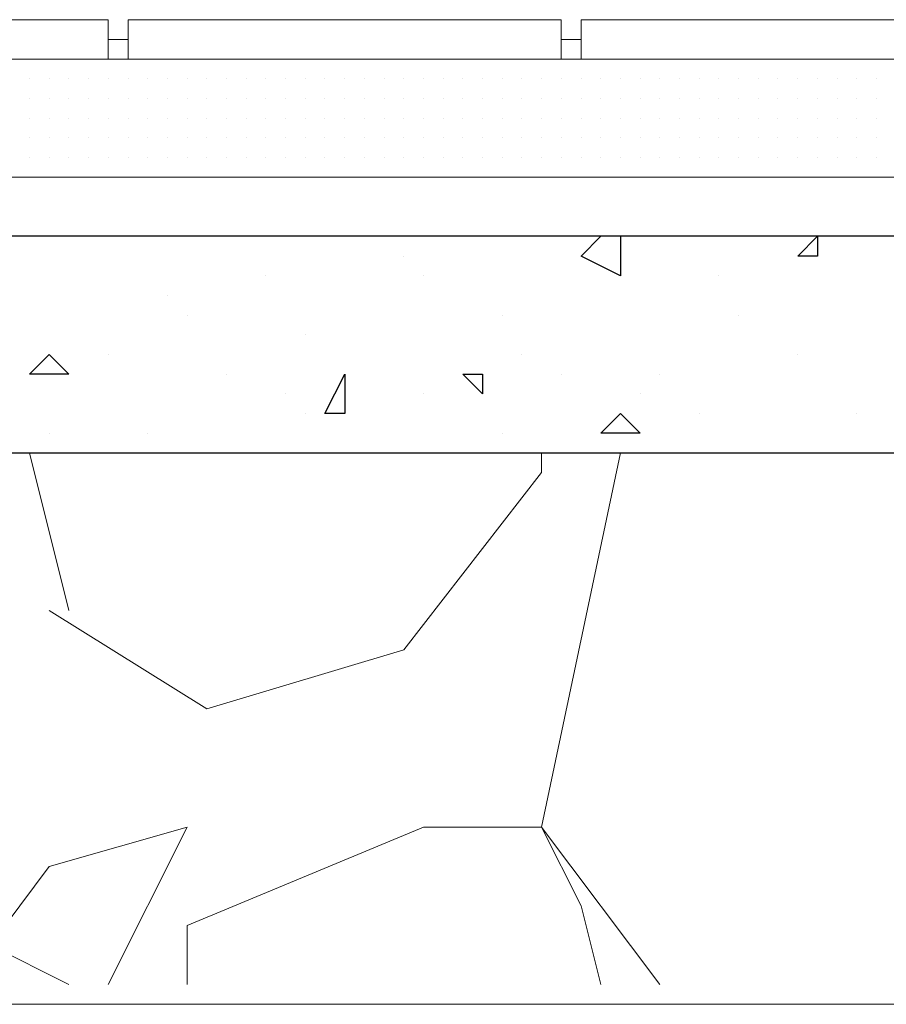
# Model space of a CAD drawing. Header units: metres. Extents: x 5.7 to 89.8, y 4 to 63.5.
# Tile 55 of 256: x 14.378 to 14.802, y 45.389 to 45.87. Entities that reach past the tile are written whole.
import ezdxf

# ---------------------------------------------------------------- set-up
doc = ezdxf.new("R2010")
doc.units = ezdxf.units.M
doc.header["$MEASUREMENT"] = 0
for name, color, linetype in [('PDF17_hatch', 7, 'Continuous'), ('PDF17_hatch-borshi', 7, 'Continuous'), ('PDF17_kaff', 7, 'Continuous')]:
    doc.layers.add(name, color=color, linetype=linetype)

msp = doc.modelspace()

# ---------------------------------------------------------------- linework, layer by layer
at = {"layer": 'PDF17_hatch', "lineweight": 25}
for points in [[(14.67153, 45.76425), (14.67153, 45.74499), (14.65227, 45.75462), (14.6619, 45.76425)], [(14.6619, 45.76425), (14.6619, 45.76425)], [(14.56558, 45.75462), (14.56558, 45.75462)], [(14.75821, 45.75462), (14.75821, 45.75462)], [(14.49817, 45.74499), (14.49817, 45.74499)], [(14.57522, 45.74499), (14.57522, 45.74499)], [(14.71968, 45.74499), (14.71968, 45.74499)], [(14.45001, 45.73536), (14.45001, 45.73536)], [(14.45964, 45.72573), (14.45964, 45.72573)], [(14.61374, 45.72573), (14.61374, 45.72573)], [(14.72932, 45.72573), (14.72932, 45.72573)], [(14.51743, 45.7161), (14.51743, 45.7161)], [(14.42112, 45.70646), (14.42112, 45.70646)], [(14.62337, 45.70646), (14.62337, 45.70646)], [(14.75821, 45.70646), (14.75821, 45.70646)], [(14.4789, 45.69683), (14.4789, 45.69683)], [(14.64263, 45.69683), (14.64263, 45.69683)], [(14.69079, 45.69683), (14.69079, 45.69683)], [(14.5078, 45.6872), (14.5078, 45.6872)], [(14.57522, 45.6872), (14.57522, 45.6872)], [(14.68116, 45.6872), (14.68116, 45.6872)], [(14.51743, 45.67757), (14.51743, 45.67757)], [(14.71005, 45.67757), (14.71005, 45.67757)], [(14.7871, 45.67757), (14.7871, 45.67757)], [(14.39222, 45.66794), (14.39222, 45.66794)], [(14.44038, 45.66794), (14.44038, 45.66794)], [(14.61374, 45.66794), (14.61374, 45.66794)], [(14.39222, 45.65831), (14.39222, 45.65831)]]:
    msp.add_lwpolyline(points, dxfattribs=at)
for points in [[(14.76784, 45.76425), (14.76784, 45.75462), (14.75821, 45.75462)], [(14.39222, 45.70646), (14.40185, 45.69683), (14.38259, 45.69683)], [(14.53669, 45.69683), (14.53669, 45.67757), (14.52706, 45.67757)], [(14.60411, 45.69683), (14.60411, 45.6872), (14.59448, 45.69683)], [(14.67153, 45.67757), (14.68116, 45.66794), (14.6619, 45.66794)]]:
    msp.add_lwpolyline(points, close=True, dxfattribs=at)
at = {"layer": 'PDF17_hatch-borshi', "lineweight": 18}
for points in [[(14.38259, 45.85093), (14.38259, 45.85093)], [(14.39222, 45.85093), (14.39222, 45.85093)], [(14.39222, 45.85093), (14.39222, 45.85093)], [(14.41149, 45.85093), (14.41149, 45.85093)], [(14.44038, 45.85093), (14.44038, 45.85093)], [(14.45001, 45.85093), (14.45001, 45.85093)], [(14.45001, 45.85093), (14.45001, 45.85093)], [(14.45964, 45.85093), (14.45964, 45.85093)], [(14.4789, 45.85093), (14.4789, 45.85093)], [(14.48854, 45.85093), (14.48854, 45.85093)], [(14.49817, 45.85093), (14.49817, 45.85093)], [(14.54632, 45.85093), (14.54632, 45.85093)], [(14.57522, 45.85093), (14.57522, 45.85093)], [(14.57522, 45.85093), (14.57522, 45.85093)], [(14.59448, 45.85093), (14.59448, 45.85093)], [(14.60411, 45.85093), (14.60411, 45.85093)], [(14.61374, 45.85093), (14.61374, 45.85093)], [(14.62337, 45.85093), (14.62337, 45.85093)], [(14.633, 45.85093), (14.633, 45.85093)], [(14.633, 45.85093), (14.633, 45.85093)], [(14.65227, 45.85093), (14.65227, 45.85093)], [(14.65227, 45.85093), (14.65227, 45.85093)], [(14.65227, 45.85093), (14.65227, 45.85093)], [(14.6619, 45.85093), (14.6619, 45.85093)], [(14.6619, 45.85093), (14.6619, 45.85093)], [(14.67153, 45.85093), (14.67153, 45.85093)], [(14.67153, 45.85093), (14.67153, 45.85093)], [(14.69079, 45.85093), (14.69079, 45.85093)], [(14.69079, 45.85093), (14.69079, 45.85093)], [(14.70042, 45.85093), (14.70042, 45.85093)], [(14.70042, 45.85093), (14.70042, 45.85093)], [(14.75821, 45.85093), (14.75821, 45.85093)], [(14.76784, 45.85093), (14.76784, 45.85093)], [(14.38259, 45.8413), (14.38259, 45.8413)], [(14.38259, 45.8413), (14.38259, 45.8413)], [(14.38259, 45.8413), (14.38259, 45.8413)], [(14.39222, 45.8413), (14.39222, 45.8413)], [(14.39222, 45.8413), (14.39222, 45.8413)], [(14.39222, 45.8413), (14.39222, 45.8413)], [(14.40185, 45.8413), (14.40185, 45.8413)], [(14.40185, 45.8413), (14.40185, 45.8413)], [(14.40185, 45.8413), (14.40185, 45.8413)], [(14.41149, 45.8413), (14.41149, 45.8413)], [(14.41149, 45.8413), (14.41149, 45.8413)], [(14.41149, 45.8413), (14.41149, 45.8413)], [(14.42112, 45.8413), (14.42112, 45.8413)], [(14.42112, 45.8413), (14.42112, 45.8413)], [(14.42112, 45.8413), (14.42112, 45.8413)], [(14.42112, 45.8413), (14.42112, 45.8413)], [(14.42112, 45.8413), (14.42112, 45.8413)], [(14.42112, 45.8413), (14.42112, 45.8413)], [(14.43075, 45.8413), (14.43075, 45.8413)], [(14.43075, 45.8413), (14.43075, 45.8413)], [(14.43075, 45.8413), (14.43075, 45.8413)], [(14.44038, 45.8413), (14.44038, 45.8413)], [(14.44038, 45.8413), (14.44038, 45.8413)], [(14.44038, 45.8413), (14.44038, 45.8413)], [(14.44038, 45.8413), (14.44038, 45.8413)], [(14.44038, 45.8413), (14.44038, 45.8413)], [(14.45001, 45.8413), (14.45001, 45.8413)], [(14.45001, 45.8413), (14.45001, 45.8413)], [(14.45001, 45.8413), (14.45001, 45.8413)], [(14.45964, 45.8413), (14.45964, 45.8413)], [(14.45964, 45.8413), (14.45964, 45.8413)], [(14.45964, 45.8413), (14.45964, 45.8413)], [(14.46927, 45.8413), (14.46927, 45.8413)], [(14.46927, 45.8413), (14.46927, 45.8413)], [(14.46927, 45.8413), (14.46927, 45.8413)], [(14.46927, 45.8413), (14.46927, 45.8413)], [(14.4789, 45.8413), (14.4789, 45.8413)], [(14.4789, 45.8413), (14.4789, 45.8413)], [(14.4789, 45.8413), (14.4789, 45.8413)], [(14.4789, 45.8413), (14.4789, 45.8413)], [(14.48854, 45.8413), (14.48854, 45.8413)], [(14.48854, 45.8413), (14.48854, 45.8413)], [(14.48854, 45.8413), (14.48854, 45.8413)], [(14.49817, 45.8413), (14.49817, 45.8413)], [(14.49817, 45.8413), (14.49817, 45.8413)], [(14.49817, 45.8413), (14.49817, 45.8413)], [(14.49817, 45.8413), (14.49817, 45.8413)], [(14.5078, 45.8413), (14.5078, 45.8413)], [(14.5078, 45.8413), (14.5078, 45.8413)], [(14.5078, 45.8413), (14.5078, 45.8413)], [(14.5078, 45.8413), (14.5078, 45.8413)], [(14.51743, 45.8413), (14.51743, 45.8413)], [(14.51743, 45.8413), (14.51743, 45.8413)], [(14.51743, 45.8413), (14.51743, 45.8413)], [(14.51743, 45.8413), (14.51743, 45.8413)], [(14.52706, 45.8413), (14.52706, 45.8413)], [(14.52706, 45.8413), (14.52706, 45.8413)], [(14.52706, 45.8413), (14.52706, 45.8413)], [(14.52706, 45.8413), (14.52706, 45.8413)], [(14.53669, 45.8413), (14.53669, 45.8413)], [(14.53669, 45.8413), (14.53669, 45.8413)], [(14.53669, 45.8413), (14.53669, 45.8413)], [(14.53669, 45.8413), (14.53669, 45.8413)], [(14.54632, 45.8413), (14.54632, 45.8413)], [(14.54632, 45.8413), (14.54632, 45.8413)], [(14.54632, 45.8413), (14.54632, 45.8413)], [(14.55595, 45.8413), (14.55595, 45.8413)], [(14.55595, 45.8413), (14.55595, 45.8413)], [(14.55595, 45.8413), (14.55595, 45.8413)], [(14.56558, 45.8413), (14.56558, 45.8413)], [(14.56558, 45.8413), (14.56558, 45.8413)], [(14.56558, 45.8413), (14.56558, 45.8413)], [(14.57522, 45.8413), (14.57522, 45.8413)], [(14.57522, 45.8413), (14.57522, 45.8413)], [(14.57522, 45.8413), (14.57522, 45.8413)], [(14.57522, 45.8413), (14.57522, 45.8413)], [(14.58485, 45.8413), (14.58485, 45.8413)], [(14.58485, 45.8413), (14.58485, 45.8413)], [(14.59448, 45.8413), (14.59448, 45.8413)], [(14.59448, 45.8413), (14.59448, 45.8413)], [(14.59448, 45.8413), (14.59448, 45.8413)], [(14.59448, 45.8413), (14.59448, 45.8413)], [(14.60411, 45.8413), (14.60411, 45.8413)], [(14.60411, 45.8413), (14.60411, 45.8413)], [(14.60411, 45.8413), (14.60411, 45.8413)], [(14.61374, 45.8413), (14.61374, 45.8413)], [(14.61374, 45.8413), (14.61374, 45.8413)], [(14.62337, 45.8413), (14.62337, 45.8413)], [(14.62337, 45.8413), (14.62337, 45.8413)], [(14.62337, 45.8413), (14.62337, 45.8413)], [(14.62337, 45.8413), (14.62337, 45.8413)], [(14.62337, 45.8413), (14.62337, 45.8413)], [(14.62337, 45.8413), (14.62337, 45.8413)], [(14.633, 45.8413), (14.633, 45.8413)], [(14.633, 45.8413), (14.633, 45.8413)], [(14.633, 45.8413), (14.633, 45.8413)], [(14.633, 45.8413), (14.633, 45.8413)], [(14.64263, 45.8413), (14.64263, 45.8413)], [(14.64263, 45.8413), (14.64263, 45.8413)], [(14.64263, 45.8413), (14.64263, 45.8413)], [(14.64263, 45.8413), (14.64263, 45.8413)], [(14.65227, 45.8413), (14.65227, 45.8413)], [(14.65227, 45.8413), (14.65227, 45.8413)], [(14.65227, 45.8413), (14.65227, 45.8413)], [(14.6619, 45.8413), (14.6619, 45.8413)], [(14.6619, 45.8413), (14.6619, 45.8413)], [(14.6619, 45.8413), (14.6619, 45.8413)], [(14.6619, 45.8413), (14.6619, 45.8413)], [(14.67153, 45.8413), (14.67153, 45.8413)], [(14.67153, 45.8413), (14.67153, 45.8413)], [(14.67153, 45.8413), (14.67153, 45.8413)], [(14.67153, 45.8413), (14.67153, 45.8413)], [(14.68116, 45.8413), (14.68116, 45.8413)], [(14.68116, 45.8413), (14.68116, 45.8413)], [(14.68116, 45.8413), (14.68116, 45.8413)], [(14.69079, 45.8413), (14.69079, 45.8413)], [(14.69079, 45.8413), (14.69079, 45.8413)], [(14.69079, 45.8413), (14.69079, 45.8413)], [(14.69079, 45.8413), (14.69079, 45.8413)], [(14.70042, 45.8413), (14.70042, 45.8413)], [(14.70042, 45.8413), (14.70042, 45.8413)], [(14.70042, 45.8413), (14.70042, 45.8413)], [(14.71005, 45.8413), (14.71005, 45.8413)], [(14.71005, 45.8413), (14.71005, 45.8413)], [(14.71005, 45.8413), (14.71005, 45.8413)], [(14.71005, 45.8413), (14.71005, 45.8413)], [(14.71968, 45.8413), (14.71968, 45.8413)], [(14.71968, 45.8413), (14.71968, 45.8413)], [(14.72932, 45.8413), (14.72932, 45.8413)], [(14.72932, 45.8413), (14.72932, 45.8413)], [(14.72932, 45.8413), (14.72932, 45.8413)], [(14.72932, 45.8413), (14.72932, 45.8413)], [(14.72932, 45.8413), (14.72932, 45.8413)], [(14.73895, 45.8413), (14.73895, 45.8413)], [(14.73895, 45.8413), (14.73895, 45.8413)], [(14.74858, 45.8413), (14.74858, 45.8413)], [(14.74858, 45.8413), (14.74858, 45.8413)], [(14.74858, 45.8413), (14.74858, 45.8413)], [(14.75821, 45.8413), (14.75821, 45.8413)], [(14.75821, 45.8413), (14.75821, 45.8413)], [(14.76784, 45.8413), (14.76784, 45.8413)], [(14.76784, 45.8413), (14.76784, 45.8413)], [(14.76784, 45.8413), (14.76784, 45.8413)], [(14.76784, 45.8413), (14.76784, 45.8413)], [(14.77747, 45.8413), (14.77747, 45.8413)], [(14.77747, 45.8413), (14.77747, 45.8413)], [(14.7871, 45.8413), (14.7871, 45.8413)], [(14.7871, 45.8413), (14.7871, 45.8413)], [(14.7871, 45.8413), (14.7871, 45.8413)], [(14.7871, 45.8413), (14.7871, 45.8413)], [(14.79673, 45.8413), (14.79673, 45.8413)], [(14.79673, 45.8413), (14.79673, 45.8413)], [(14.79673, 45.8413), (14.79673, 45.8413)], [(14.38259, 45.83167), (14.38259, 45.83167)], [(14.38259, 45.83167), (14.38259, 45.83167)], [(14.38259, 45.83167), (14.38259, 45.83167)], [(14.38259, 45.83167), (14.38259, 45.83167)], [(14.39222, 45.83167), (14.39222, 45.83167)], [(14.39222, 45.83167), (14.39222, 45.83167)], [(14.39222, 45.83167), (14.39222, 45.83167)], [(14.40185, 45.83167), (14.40185, 45.83167)], [(14.40185, 45.83167), (14.40185, 45.83167)], [(14.40185, 45.83167), (14.40185, 45.83167)], [(14.40185, 45.83167), (14.40185, 45.83167)], [(14.41149, 45.83167), (14.41149, 45.83167)], [(14.41149, 45.83167), (14.41149, 45.83167)], [(14.41149, 45.83167), (14.41149, 45.83167)], [(14.42112, 45.83167), (14.42112, 45.83167)], [(14.42112, 45.83167), (14.42112, 45.83167)], [(14.42112, 45.83167), (14.42112, 45.83167)], [(14.43075, 45.83167), (14.43075, 45.83167)], [(14.43075, 45.83167), (14.43075, 45.83167)], [(14.43075, 45.83167), (14.43075, 45.83167)], [(14.43075, 45.83167), (14.43075, 45.83167)], [(14.44038, 45.83167), (14.44038, 45.83167)], [(14.44038, 45.83167), (14.44038, 45.83167)], [(14.44038, 45.83167), (14.44038, 45.83167)], [(14.44038, 45.83167), (14.44038, 45.83167)], [(14.45001, 45.83167), (14.45001, 45.83167)], [(14.45001, 45.83167), (14.45001, 45.83167)], [(14.45001, 45.83167), (14.45001, 45.83167)], [(14.45001, 45.83167), (14.45001, 45.83167)], [(14.45964, 45.83167), (14.45964, 45.83167)], [(14.45964, 45.83167), (14.45964, 45.83167)], [(14.45964, 45.83167), (14.45964, 45.83167)], [(14.46927, 45.83167), (14.46927, 45.83167)], [(14.46927, 45.83167), (14.46927, 45.83167)], [(14.46927, 45.83167), (14.46927, 45.83167)], [(14.4789, 45.83167), (14.4789, 45.83167)], [(14.4789, 45.83167), (14.4789, 45.83167)], [(14.4789, 45.83167), (14.4789, 45.83167)], [(14.48854, 45.83167), (14.48854, 45.83167)], [(14.48854, 45.83167), (14.48854, 45.83167)], [(14.48854, 45.83167), (14.48854, 45.83167)], [(14.48854, 45.83167), (14.48854, 45.83167)], [(14.49817, 45.83167), (14.49817, 45.83167)], [(14.49817, 45.83167), (14.49817, 45.83167)], [(14.49817, 45.83167), (14.49817, 45.83167)], [(14.5078, 45.83167), (14.5078, 45.83167)], [(14.5078, 45.83167), (14.5078, 45.83167)], [(14.5078, 45.83167), (14.5078, 45.83167)], [(14.5078, 45.83167), (14.5078, 45.83167)], [(14.51743, 45.83167), (14.51743, 45.83167)], [(14.51743, 45.83167), (14.51743, 45.83167)], [(14.51743, 45.83167), (14.51743, 45.83167)], [(14.52706, 45.83167), (14.52706, 45.83167)], [(14.52706, 45.83167), (14.52706, 45.83167)], [(14.52706, 45.83167), (14.52706, 45.83167)], [(14.52706, 45.83167), (14.52706, 45.83167)], [(14.53669, 45.83167), (14.53669, 45.83167)], [(14.53669, 45.83167), (14.53669, 45.83167)], [(14.53669, 45.83167), (14.53669, 45.83167)], [(14.53669, 45.83167), (14.53669, 45.83167)], [(14.54632, 45.83167), (14.54632, 45.83167)], [(14.54632, 45.83167), (14.54632, 45.83167)], [(14.54632, 45.83167), (14.54632, 45.83167)], [(14.54632, 45.83167), (14.54632, 45.83167)], [(14.54632, 45.83167), (14.54632, 45.83167)], [(14.55595, 45.83167), (14.55595, 45.83167)], [(14.55595, 45.83167), (14.55595, 45.83167)], [(14.55595, 45.83167), (14.55595, 45.83167)], [(14.55595, 45.83167), (14.55595, 45.83167)], [(14.55595, 45.83167), (14.55595, 45.83167)], [(14.56558, 45.83167), (14.56558, 45.83167)], [(14.56558, 45.83167), (14.56558, 45.83167)], [(14.56558, 45.83167), (14.56558, 45.83167)], [(14.56558, 45.83167), (14.56558, 45.83167)], [(14.57522, 45.83167), (14.57522, 45.83167)], [(14.57522, 45.83167), (14.57522, 45.83167)], [(14.57522, 45.83167), (14.57522, 45.83167)], [(14.57522, 45.83167), (14.57522, 45.83167)], [(14.58485, 45.83167), (14.58485, 45.83167)], [(14.58485, 45.83167), (14.58485, 45.83167)], [(14.59448, 45.83167), (14.59448, 45.83167)], [(14.59448, 45.83167), (14.59448, 45.83167)], [(14.59448, 45.83167), (14.59448, 45.83167)], [(14.59448, 45.83167), (14.59448, 45.83167)], [(14.60411, 45.83167), (14.60411, 45.83167)], [(14.60411, 45.83167), (14.60411, 45.83167)], [(14.60411, 45.83167), (14.60411, 45.83167)], [(14.60411, 45.83167), (14.60411, 45.83167)], [(14.61374, 45.83167), (14.61374, 45.83167)], [(14.61374, 45.83167), (14.61374, 45.83167)], [(14.62337, 45.83167), (14.62337, 45.83167)], [(14.62337, 45.83167), (14.62337, 45.83167)], [(14.62337, 45.83167), (14.62337, 45.83167)], [(14.633, 45.83167), (14.633, 45.83167)], [(14.633, 45.83167), (14.633, 45.83167)], [(14.633, 45.83167), (14.633, 45.83167)], [(14.64263, 45.83167), (14.64263, 45.83167)], [(14.64263, 45.83167), (14.64263, 45.83167)], [(14.64263, 45.83167), (14.64263, 45.83167)], [(14.65227, 45.83167), (14.65227, 45.83167)], [(14.65227, 45.83167), (14.65227, 45.83167)], [(14.65227, 45.83167), (14.65227, 45.83167)], [(14.6619, 45.83167), (14.6619, 45.83167)], [(14.6619, 45.83167), (14.6619, 45.83167)], [(14.6619, 45.83167), (14.6619, 45.83167)], [(14.6619, 45.83167), (14.6619, 45.83167)], [(14.67153, 45.83167), (14.67153, 45.83167)], [(14.68116, 45.83167), (14.68116, 45.83167)], [(14.68116, 45.83167), (14.68116, 45.83167)], [(14.68116, 45.83167), (14.68116, 45.83167)], [(14.69079, 45.83167), (14.69079, 45.83167)], [(14.69079, 45.83167), (14.69079, 45.83167)], [(14.69079, 45.83167), (14.69079, 45.83167)], [(14.69079, 45.83167), (14.69079, 45.83167)], [(14.69079, 45.83167), (14.69079, 45.83167)], [(14.70042, 45.83167), (14.70042, 45.83167)], [(14.70042, 45.83167), (14.70042, 45.83167)], [(14.70042, 45.83167), (14.70042, 45.83167)], [(14.70042, 45.83167), (14.70042, 45.83167)], [(14.71005, 45.83167), (14.71005, 45.83167)], [(14.71005, 45.83167), (14.71005, 45.83167)], [(14.71968, 45.83167), (14.71968, 45.83167)], [(14.71968, 45.83167), (14.71968, 45.83167)], [(14.71968, 45.83167), (14.71968, 45.83167)], [(14.71968, 45.83167), (14.71968, 45.83167)], [(14.72932, 45.83167), (14.72932, 45.83167)], [(14.72932, 45.83167), (14.72932, 45.83167)], [(14.72932, 45.83167), (14.72932, 45.83167)], [(14.73895, 45.83167), (14.73895, 45.83167)], [(14.73895, 45.83167), (14.73895, 45.83167)], [(14.73895, 45.83167), (14.73895, 45.83167)], [(14.74858, 45.83167), (14.74858, 45.83167)], [(14.74858, 45.83167), (14.74858, 45.83167)], [(14.74858, 45.83167), (14.74858, 45.83167)], [(14.74858, 45.83167), (14.74858, 45.83167)], [(14.75821, 45.83167), (14.75821, 45.83167)], [(14.75821, 45.83167), (14.75821, 45.83167)], [(14.75821, 45.83167), (14.75821, 45.83167)], [(14.75821, 45.83167), (14.75821, 45.83167)], [(14.75821, 45.83167), (14.75821, 45.83167)], [(14.75821, 45.83167), (14.75821, 45.83167)], [(14.76784, 45.83167), (14.76784, 45.83167)], [(14.76784, 45.83167), (14.76784, 45.83167)], [(14.77747, 45.83167), (14.77747, 45.83167)], [(14.77747, 45.83167), (14.77747, 45.83167)], [(14.77747, 45.83167), (14.77747, 45.83167)], [(14.77747, 45.83167), (14.77747, 45.83167)], [(14.77747, 45.83167), (14.77747, 45.83167)], [(14.77747, 45.83167), (14.77747, 45.83167)], [(14.7871, 45.83167), (14.7871, 45.83167)], [(14.7871, 45.83167), (14.7871, 45.83167)], [(14.7871, 45.83167), (14.7871, 45.83167)], [(14.79673, 45.83167), (14.79673, 45.83167)], [(14.79673, 45.83167), (14.79673, 45.83167)], [(14.79673, 45.83167), (14.79673, 45.83167)], [(14.79673, 45.83167), (14.79673, 45.83167)], [(14.38259, 45.82204), (14.38259, 45.82204)], [(14.38259, 45.82204), (14.38259, 45.82204)], [(14.38259, 45.82204), (14.38259, 45.82204)], [(14.38259, 45.82204), (14.38259, 45.82204)], [(14.39222, 45.82204), (14.39222, 45.82204)], [(14.39222, 45.82204), (14.39222, 45.82204)], [(14.39222, 45.82204), (14.39222, 45.82204)], [(14.40185, 45.82204), (14.40185, 45.82204)], [(14.40185, 45.82204), (14.40185, 45.82204)], [(14.40185, 45.82204), (14.40185, 45.82204)], [(14.41149, 45.82204), (14.41149, 45.82204)], [(14.41149, 45.82204), (14.41149, 45.82204)], [(14.41149, 45.82204), (14.41149, 45.82204)], [(14.41149, 45.82204), (14.41149, 45.82204)], [(14.42112, 45.82204), (14.42112, 45.82204)], [(14.42112, 45.82204), (14.42112, 45.82204)], [(14.42112, 45.82204), (14.42112, 45.82204)], [(14.43075, 45.82204), (14.43075, 45.82204)], [(14.43075, 45.82204), (14.43075, 45.82204)], [(14.44038, 45.82204), (14.44038, 45.82204)], [(14.44038, 45.82204), (14.44038, 45.82204)], [(14.44038, 45.82204), (14.44038, 45.82204)], [(14.44038, 45.82204), (14.44038, 45.82204)], [(14.44038, 45.82204), (14.44038, 45.82204)], [(14.45001, 45.82204), (14.45001, 45.82204)], [(14.45001, 45.82204), (14.45001, 45.82204)], [(14.45964, 45.82204), (14.45964, 45.82204)], [(14.45964, 45.82204), (14.45964, 45.82204)], [(14.45964, 45.82204), (14.45964, 45.82204)], [(14.45964, 45.82204), (14.45964, 45.82204)], [(14.45964, 45.82204), (14.45964, 45.82204)], [(14.46927, 45.82204), (14.46927, 45.82204)], [(14.46927, 45.82204), (14.46927, 45.82204)], [(14.46927, 45.82204), (14.46927, 45.82204)], [(14.46927, 45.82204), (14.46927, 45.82204)], [(14.4789, 45.82204), (14.4789, 45.82204)], [(14.4789, 45.82204), (14.4789, 45.82204)], [(14.4789, 45.82204), (14.4789, 45.82204)], [(14.4789, 45.82204), (14.4789, 45.82204)], [(14.4789, 45.82204), (14.4789, 45.82204)], [(14.48854, 45.82204), (14.48854, 45.82204)], [(14.48854, 45.82204), (14.48854, 45.82204)], [(14.48854, 45.82204), (14.48854, 45.82204)], [(14.49817, 45.82204), (14.49817, 45.82204)], [(14.49817, 45.82204), (14.49817, 45.82204)], [(14.49817, 45.82204), (14.49817, 45.82204)], [(14.49817, 45.82204), (14.49817, 45.82204)], [(14.49817, 45.82204), (14.49817, 45.82204)], [(14.5078, 45.82204), (14.5078, 45.82204)], [(14.5078, 45.82204), (14.5078, 45.82204)], [(14.5078, 45.82204), (14.5078, 45.82204)], [(14.5078, 45.82204), (14.5078, 45.82204)], [(14.51743, 45.82204), (14.51743, 45.82204)], [(14.51743, 45.82204), (14.51743, 45.82204)], [(14.51743, 45.82204), (14.51743, 45.82204)], [(14.52706, 45.82204), (14.52706, 45.82204)], [(14.52706, 45.82204), (14.52706, 45.82204)], [(14.52706, 45.82204), (14.52706, 45.82204)], [(14.52706, 45.82204), (14.52706, 45.82204)], [(14.53669, 45.82204), (14.53669, 45.82204)], [(14.53669, 45.82204), (14.53669, 45.82204)], [(14.53669, 45.82204), (14.53669, 45.82204)], [(14.53669, 45.82204), (14.53669, 45.82204)], [(14.54632, 45.82204), (14.54632, 45.82204)], [(14.54632, 45.82204), (14.54632, 45.82204)], [(14.55595, 45.82204), (14.55595, 45.82204)], [(14.55595, 45.82204), (14.55595, 45.82204)], [(14.55595, 45.82204), (14.55595, 45.82204)], [(14.55595, 45.82204), (14.55595, 45.82204)], [(14.56558, 45.82204), (14.56558, 45.82204)], [(14.56558, 45.82204), (14.56558, 45.82204)], [(14.56558, 45.82204), (14.56558, 45.82204)], [(14.56558, 45.82204), (14.56558, 45.82204)], [(14.57522, 45.82204), (14.57522, 45.82204)], [(14.57522, 45.82204), (14.57522, 45.82204)], [(14.57522, 45.82204), (14.57522, 45.82204)], [(14.57522, 45.82204), (14.57522, 45.82204)], [(14.58485, 45.82204), (14.58485, 45.82204)], [(14.58485, 45.82204), (14.58485, 45.82204)], [(14.58485, 45.82204), (14.58485, 45.82204)], [(14.59448, 45.82204), (14.59448, 45.82204)], [(14.59448, 45.82204), (14.59448, 45.82204)], [(14.59448, 45.82204), (14.59448, 45.82204)], [(14.60411, 45.82204), (14.60411, 45.82204)], [(14.60411, 45.82204), (14.60411, 45.82204)], [(14.61374, 45.82204), (14.61374, 45.82204)], [(14.61374, 45.82204), (14.61374, 45.82204)], [(14.61374, 45.82204), (14.61374, 45.82204)], [(14.62337, 45.82204), (14.62337, 45.82204)], [(14.62337, 45.82204), (14.62337, 45.82204)], [(14.62337, 45.82204), (14.62337, 45.82204)], [(14.62337, 45.82204), (14.62337, 45.82204)], [(14.633, 45.82204), (14.633, 45.82204)], [(14.633, 45.82204), (14.633, 45.82204)], [(14.633, 45.82204), (14.633, 45.82204)], [(14.64263, 45.82204), (14.64263, 45.82204)], [(14.64263, 45.82204), (14.64263, 45.82204)], [(14.64263, 45.82204), (14.64263, 45.82204)], [(14.65227, 45.82204), (14.65227, 45.82204)], [(14.65227, 45.82204), (14.65227, 45.82204)], [(14.65227, 45.82204), (14.65227, 45.82204)], [(14.6619, 45.82204), (14.6619, 45.82204)], [(14.6619, 45.82204), (14.6619, 45.82204)], [(14.6619, 45.82204), (14.6619, 45.82204)], [(14.67153, 45.82204), (14.67153, 45.82204)], [(14.67153, 45.82204), (14.67153, 45.82204)], [(14.67153, 45.82204), (14.67153, 45.82204)], [(14.68116, 45.82204), (14.68116, 45.82204)], [(14.68116, 45.82204), (14.68116, 45.82204)], [(14.68116, 45.82204), (14.68116, 45.82204)], [(14.68116, 45.82204), (14.68116, 45.82204)], [(14.69079, 45.82204), (14.69079, 45.82204)], [(14.69079, 45.82204), (14.69079, 45.82204)], [(14.69079, 45.82204), (14.69079, 45.82204)], [(14.69079, 45.82204), (14.69079, 45.82204)], [(14.69079, 45.82204), (14.69079, 45.82204)], [(14.70042, 45.82204), (14.70042, 45.82204)], [(14.70042, 45.82204), (14.70042, 45.82204)], [(14.70042, 45.82204), (14.70042, 45.82204)], [(14.70042, 45.82204), (14.70042, 45.82204)], [(14.71005, 45.82204), (14.71005, 45.82204)], [(14.71005, 45.82204), (14.71005, 45.82204)], [(14.71005, 45.82204), (14.71005, 45.82204)], [(14.71005, 45.82204), (14.71005, 45.82204)], [(14.71968, 45.82204), (14.71968, 45.82204)], [(14.71968, 45.82204), (14.71968, 45.82204)], [(14.71968, 45.82204), (14.71968, 45.82204)], [(14.72932, 45.82204), (14.72932, 45.82204)], [(14.72932, 45.82204), (14.72932, 45.82204)], [(14.72932, 45.82204), (14.72932, 45.82204)], [(14.72932, 45.82204), (14.72932, 45.82204)], [(14.73895, 45.82204), (14.73895, 45.82204)], [(14.73895, 45.82204), (14.73895, 45.82204)], [(14.73895, 45.82204), (14.73895, 45.82204)], [(14.74858, 45.82204), (14.74858, 45.82204)], [(14.74858, 45.82204), (14.74858, 45.82204)], [(14.74858, 45.82204), (14.74858, 45.82204)], [(14.74858, 45.82204), (14.74858, 45.82204)], [(14.75821, 45.82204), (14.75821, 45.82204)], [(14.75821, 45.82204), (14.75821, 45.82204)], [(14.75821, 45.82204), (14.75821, 45.82204)], [(14.76784, 45.82204), (14.76784, 45.82204)], [(14.76784, 45.82204), (14.76784, 45.82204)], [(14.76784, 45.82204), (14.76784, 45.82204)], [(14.77747, 45.82204), (14.77747, 45.82204)], [(14.77747, 45.82204), (14.77747, 45.82204)], [(14.77747, 45.82204), (14.77747, 45.82204)], [(14.7871, 45.82204), (14.7871, 45.82204)], [(14.7871, 45.82204), (14.7871, 45.82204)], [(14.7871, 45.82204), (14.7871, 45.82204)], [(14.7871, 45.82204), (14.7871, 45.82204)], [(14.79673, 45.82204), (14.79673, 45.82204)], [(14.79673, 45.82204), (14.79673, 45.82204)], [(14.38259, 45.81241), (14.38259, 45.81241)], [(14.38259, 45.81241), (14.38259, 45.81241)], [(14.38259, 45.81241), (14.38259, 45.81241)], [(14.38259, 45.81241), (14.38259, 45.81241)], [(14.39222, 45.81241), (14.39222, 45.81241)], [(14.39222, 45.81241), (14.39222, 45.81241)], [(14.39222, 45.81241), (14.39222, 45.81241)], [(14.40185, 45.81241), (14.40185, 45.81241)], [(14.40185, 45.81241), (14.40185, 45.81241)], [(14.40185, 45.81241), (14.40185, 45.81241)], [(14.40185, 45.81241), (14.40185, 45.81241)], [(14.41149, 45.81241), (14.41149, 45.81241)], [(14.41149, 45.81241), (14.41149, 45.81241)], [(14.41149, 45.81241), (14.41149, 45.81241)], [(14.41149, 45.81241), (14.41149, 45.81241)], [(14.42112, 45.81241), (14.42112, 45.81241)], [(14.42112, 45.81241), (14.42112, 45.81241)], [(14.43075, 45.81241), (14.43075, 45.81241)], [(14.43075, 45.81241), (14.43075, 45.81241)], [(14.43075, 45.81241), (14.43075, 45.81241)], [(14.43075, 45.81241), (14.43075, 45.81241)], [(14.44038, 45.81241), (14.44038, 45.81241)], [(14.44038, 45.81241), (14.44038, 45.81241)], [(14.44038, 45.81241), (14.44038, 45.81241)], [(14.45001, 45.81241), (14.45001, 45.81241)], [(14.45001, 45.81241), (14.45001, 45.81241)], [(14.45001, 45.81241), (14.45001, 45.81241)], [(14.45964, 45.81241), (14.45964, 45.81241)], [(14.45964, 45.81241), (14.45964, 45.81241)], [(14.46927, 45.81241), (14.46927, 45.81241)], [(14.46927, 45.81241), (14.46927, 45.81241)], [(14.46927, 45.81241), (14.46927, 45.81241)], [(14.46927, 45.81241), (14.46927, 45.81241)], [(14.4789, 45.81241), (14.4789, 45.81241)], [(14.4789, 45.81241), (14.4789, 45.81241)], [(14.4789, 45.81241), (14.4789, 45.81241)], [(14.48854, 45.81241), (14.48854, 45.81241)], [(14.48854, 45.81241), (14.48854, 45.81241)], [(14.48854, 45.81241), (14.48854, 45.81241)], [(14.48854, 45.81241), (14.48854, 45.81241)], [(14.48854, 45.81241), (14.48854, 45.81241)], [(14.49817, 45.81241), (14.49817, 45.81241)], [(14.49817, 45.81241), (14.49817, 45.81241)], [(14.5078, 45.81241), (14.5078, 45.81241)], [(14.5078, 45.81241), (14.5078, 45.81241)], [(14.5078, 45.81241), (14.5078, 45.81241)], [(14.5078, 45.81241), (14.5078, 45.81241)], [(14.5078, 45.81241), (14.5078, 45.81241)], [(14.51743, 45.81241), (14.51743, 45.81241)], [(14.52706, 45.81241), (14.52706, 45.81241)], [(14.52706, 45.81241), (14.52706, 45.81241)], [(14.52706, 45.81241), (14.52706, 45.81241)], [(14.52706, 45.81241), (14.52706, 45.81241)], [(14.53669, 45.81241), (14.53669, 45.81241)], [(14.53669, 45.81241), (14.53669, 45.81241)], [(14.53669, 45.81241), (14.53669, 45.81241)], [(14.54632, 45.81241), (14.54632, 45.81241)], [(14.54632, 45.81241), (14.54632, 45.81241)], [(14.54632, 45.81241), (14.54632, 45.81241)], [(14.55595, 45.81241), (14.55595, 45.81241)], [(14.55595, 45.81241), (14.55595, 45.81241)], [(14.55595, 45.81241), (14.55595, 45.81241)], [(14.56558, 45.81241), (14.56558, 45.81241)], [(14.56558, 45.81241), (14.56558, 45.81241)], [(14.56558, 45.81241), (14.56558, 45.81241)], [(14.56558, 45.81241), (14.56558, 45.81241)], [(14.57522, 45.81241), (14.57522, 45.81241)], [(14.57522, 45.81241), (14.57522, 45.81241)], [(14.58485, 45.81241), (14.58485, 45.81241)], [(14.58485, 45.81241), (14.58485, 45.81241)], [(14.58485, 45.81241), (14.58485, 45.81241)], [(14.58485, 45.81241), (14.58485, 45.81241)], [(14.59448, 45.81241), (14.59448, 45.81241)], [(14.59448, 45.81241), (14.59448, 45.81241)], [(14.59448, 45.81241), (14.59448, 45.81241)], [(14.59448, 45.81241), (14.59448, 45.81241)], [(14.60411, 45.81241), (14.60411, 45.81241)], [(14.60411, 45.81241), (14.60411, 45.81241)], [(14.60411, 45.81241), (14.60411, 45.81241)], [(14.60411, 45.81241), (14.60411, 45.81241)], [(14.61374, 45.81241), (14.61374, 45.81241)], [(14.61374, 45.81241), (14.61374, 45.81241)], [(14.61374, 45.81241), (14.61374, 45.81241)], [(14.61374, 45.81241), (14.61374, 45.81241)], [(14.62337, 45.81241), (14.62337, 45.81241)], [(14.62337, 45.81241), (14.62337, 45.81241)], [(14.62337, 45.81241), (14.62337, 45.81241)], [(14.62337, 45.81241), (14.62337, 45.81241)], [(14.62337, 45.81241), (14.62337, 45.81241)], [(14.633, 45.81241), (14.633, 45.81241)], [(14.633, 45.81241), (14.633, 45.81241)], [(14.633, 45.81241), (14.633, 45.81241)], [(14.64263, 45.81241), (14.64263, 45.81241)], [(14.64263, 45.81241), (14.64263, 45.81241)], [(14.64263, 45.81241), (14.64263, 45.81241)], [(14.65227, 45.81241), (14.65227, 45.81241)], [(14.65227, 45.81241), (14.65227, 45.81241)], [(14.65227, 45.81241), (14.65227, 45.81241)], [(14.6619, 45.81241), (14.6619, 45.81241)], [(14.6619, 45.81241), (14.6619, 45.81241)], [(14.6619, 45.81241), (14.6619, 45.81241)], [(14.6619, 45.81241), (14.6619, 45.81241)], [(14.67153, 45.81241), (14.67153, 45.81241)], [(14.67153, 45.81241), (14.67153, 45.81241)], [(14.68116, 45.81241), (14.68116, 45.81241)], [(14.68116, 45.81241), (14.68116, 45.81241)], [(14.68116, 45.81241), (14.68116, 45.81241)], [(14.69079, 45.81241), (14.69079, 45.81241)], [(14.69079, 45.81241), (14.69079, 45.81241)], [(14.69079, 45.81241), (14.69079, 45.81241)], [(14.69079, 45.81241), (14.69079, 45.81241)], [(14.70042, 45.81241), (14.70042, 45.81241)], [(14.70042, 45.81241), (14.70042, 45.81241)], [(14.71005, 45.81241), (14.71005, 45.81241)], [(14.71005, 45.81241), (14.71005, 45.81241)], [(14.71005, 45.81241), (14.71005, 45.81241)], [(14.71968, 45.81241), (14.71968, 45.81241)], [(14.71968, 45.81241), (14.71968, 45.81241)], [(14.71968, 45.81241), (14.71968, 45.81241)], [(14.71968, 45.81241), (14.71968, 45.81241)], [(14.72932, 45.81241), (14.72932, 45.81241)], [(14.72932, 45.81241), (14.72932, 45.81241)], [(14.72932, 45.81241), (14.72932, 45.81241)], [(14.72932, 45.81241), (14.72932, 45.81241)], [(14.73895, 45.81241), (14.73895, 45.81241)], [(14.73895, 45.81241), (14.73895, 45.81241)], [(14.73895, 45.81241), (14.73895, 45.81241)], [(14.74858, 45.81241), (14.74858, 45.81241)], [(14.74858, 45.81241), (14.74858, 45.81241)], [(14.74858, 45.81241), (14.74858, 45.81241)], [(14.74858, 45.81241), (14.74858, 45.81241)], [(14.75821, 45.81241), (14.75821, 45.81241)], [(14.75821, 45.81241), (14.75821, 45.81241)], [(14.75821, 45.81241), (14.75821, 45.81241)], [(14.75821, 45.81241), (14.75821, 45.81241)], [(14.76784, 45.81241), (14.76784, 45.81241)], [(14.76784, 45.81241), (14.76784, 45.81241)], [(14.77747, 45.81241), (14.77747, 45.81241)], [(14.77747, 45.81241), (14.77747, 45.81241)], [(14.77747, 45.81241), (14.77747, 45.81241)], [(14.77747, 45.81241), (14.77747, 45.81241)], [(14.7871, 45.81241), (14.7871, 45.81241)], [(14.7871, 45.81241), (14.7871, 45.81241)], [(14.7871, 45.81241), (14.7871, 45.81241)], [(14.79673, 45.81241), (14.79673, 45.81241)], [(14.79673, 45.81241), (14.79673, 45.81241)], [(14.79673, 45.81241), (14.79673, 45.81241)], [(14.79673, 45.81241), (14.79673, 45.81241)], [(14.38259, 45.80278), (14.38259, 45.80278)], [(14.38259, 45.80278), (14.38259, 45.80278)], [(14.38259, 45.80278), (14.38259, 45.80278)], [(14.39222, 45.80278), (14.39222, 45.80278)], [(14.39222, 45.80278), (14.39222, 45.80278)], [(14.39222, 45.80278), (14.39222, 45.80278)], [(14.39222, 45.80278), (14.39222, 45.80278)], [(14.40185, 45.80278), (14.40185, 45.80278)], [(14.40185, 45.80278), (14.40185, 45.80278)], [(14.40185, 45.80278), (14.40185, 45.80278)], [(14.40185, 45.80278), (14.40185, 45.80278)], [(14.41149, 45.80278), (14.41149, 45.80278)], [(14.41149, 45.80278), (14.41149, 45.80278)], [(14.41149, 45.80278), (14.41149, 45.80278)], [(14.41149, 45.80278), (14.41149, 45.80278)], [(14.42112, 45.80278), (14.42112, 45.80278)], [(14.42112, 45.80278), (14.42112, 45.80278)], [(14.42112, 45.80278), (14.42112, 45.80278)], [(14.43075, 45.80278), (14.43075, 45.80278)], [(14.43075, 45.80278), (14.43075, 45.80278)], [(14.43075, 45.80278), (14.43075, 45.80278)], [(14.44038, 45.80278), (14.44038, 45.80278)], [(14.44038, 45.80278), (14.44038, 45.80278)], [(14.44038, 45.80278), (14.44038, 45.80278)], [(14.44038, 45.80278), (14.44038, 45.80278)], [(14.45001, 45.80278), (14.45001, 45.80278)], [(14.45001, 45.80278), (14.45001, 45.80278)], [(14.45964, 45.80278), (14.45964, 45.80278)], [(14.45964, 45.80278), (14.45964, 45.80278)], [(14.45964, 45.80278), (14.45964, 45.80278)], [(14.45964, 45.80278), (14.45964, 45.80278)], [(14.46927, 45.80278), (14.46927, 45.80278)], [(14.46927, 45.80278), (14.46927, 45.80278)], [(14.46927, 45.80278), (14.46927, 45.80278)], [(14.4789, 45.80278), (14.4789, 45.80278)], [(14.4789, 45.80278), (14.4789, 45.80278)], [(14.4789, 45.80278), (14.4789, 45.80278)], [(14.48854, 45.80278), (14.48854, 45.80278)], [(14.48854, 45.80278), (14.48854, 45.80278)], [(14.48854, 45.80278), (14.48854, 45.80278)], [(14.49817, 45.80278), (14.49817, 45.80278)], [(14.49817, 45.80278), (14.49817, 45.80278)], [(14.49817, 45.80278), (14.49817, 45.80278)], [(14.49817, 45.80278), (14.49817, 45.80278)], [(14.5078, 45.80278), (14.5078, 45.80278)], [(14.5078, 45.80278), (14.5078, 45.80278)], [(14.5078, 45.80278), (14.5078, 45.80278)], [(14.51743, 45.80278), (14.51743, 45.80278)], [(14.51743, 45.80278), (14.51743, 45.80278)], [(14.51743, 45.80278), (14.51743, 45.80278)], [(14.51743, 45.80278), (14.51743, 45.80278)], [(14.52706, 45.80278), (14.52706, 45.80278)], [(14.52706, 45.80278), (14.52706, 45.80278)], [(14.52706, 45.80278), (14.52706, 45.80278)], [(14.53669, 45.80278), (14.53669, 45.80278)], [(14.53669, 45.80278), (14.53669, 45.80278)], [(14.53669, 45.80278), (14.53669, 45.80278)], [(14.53669, 45.80278), (14.53669, 45.80278)], [(14.54632, 45.80278), (14.54632, 45.80278)], [(14.54632, 45.80278), (14.54632, 45.80278)], [(14.55595, 45.80278), (14.55595, 45.80278)], [(14.55595, 45.80278), (14.55595, 45.80278)], [(14.55595, 45.80278), (14.55595, 45.80278)], [(14.55595, 45.80278), (14.55595, 45.80278)], [(14.55595, 45.80278), (14.55595, 45.80278)], [(14.55595, 45.80278), (14.55595, 45.80278)], [(14.56558, 45.80278), (14.56558, 45.80278)], [(14.56558, 45.80278), (14.56558, 45.80278)], [(14.57522, 45.80278), (14.57522, 45.80278)], [(14.57522, 45.80278), (14.57522, 45.80278)], [(14.57522, 45.80278), (14.57522, 45.80278)], [(14.58485, 45.80278), (14.58485, 45.80278)], [(14.58485, 45.80278), (14.58485, 45.80278)], [(14.58485, 45.80278), (14.58485, 45.80278)], [(14.59448, 45.80278), (14.59448, 45.80278)], [(14.59448, 45.80278), (14.59448, 45.80278)], [(14.59448, 45.80278), (14.59448, 45.80278)], [(14.59448, 45.80278), (14.59448, 45.80278)], [(14.60411, 45.80278), (14.60411, 45.80278)], [(14.60411, 45.80278), (14.60411, 45.80278)], [(14.61374, 45.80278), (14.61374, 45.80278)], [(14.61374, 45.80278), (14.61374, 45.80278)], [(14.61374, 45.80278), (14.61374, 45.80278)], [(14.61374, 45.80278), (14.61374, 45.80278)], [(14.62337, 45.80278), (14.62337, 45.80278)], [(14.62337, 45.80278), (14.62337, 45.80278)], [(14.62337, 45.80278), (14.62337, 45.80278)], [(14.633, 45.80278), (14.633, 45.80278)], [(14.633, 45.80278), (14.633, 45.80278)], [(14.64263, 45.80278), (14.64263, 45.80278)], [(14.64263, 45.80278), (14.64263, 45.80278)], [(14.64263, 45.80278), (14.64263, 45.80278)], [(14.64263, 45.80278), (14.64263, 45.80278)], [(14.65227, 45.80278), (14.65227, 45.80278)], [(14.65227, 45.80278), (14.65227, 45.80278)], [(14.65227, 45.80278), (14.65227, 45.80278)], [(14.6619, 45.80278), (14.6619, 45.80278)], [(14.6619, 45.80278), (14.6619, 45.80278)], [(14.6619, 45.80278), (14.6619, 45.80278)], [(14.6619, 45.80278), (14.6619, 45.80278)], [(14.67153, 45.80278), (14.67153, 45.80278)], [(14.67153, 45.80278), (14.67153, 45.80278)], [(14.68116, 45.80278), (14.68116, 45.80278)], [(14.68116, 45.80278), (14.68116, 45.80278)], [(14.68116, 45.80278), (14.68116, 45.80278)], [(14.69079, 45.80278), (14.69079, 45.80278)], [(14.69079, 45.80278), (14.69079, 45.80278)], [(14.69079, 45.80278), (14.69079, 45.80278)], [(14.70042, 45.80278), (14.70042, 45.80278)], [(14.70042, 45.80278), (14.70042, 45.80278)], [(14.71005, 45.80278), (14.71005, 45.80278)], [(14.71005, 45.80278), (14.71005, 45.80278)], [(14.71005, 45.80278), (14.71005, 45.80278)], [(14.71005, 45.80278), (14.71005, 45.80278)], [(14.71968, 45.80278), (14.71968, 45.80278)], [(14.71968, 45.80278), (14.71968, 45.80278)], [(14.71968, 45.80278), (14.71968, 45.80278)], [(14.71968, 45.80278), (14.71968, 45.80278)], [(14.72932, 45.80278), (14.72932, 45.80278)], [(14.72932, 45.80278), (14.72932, 45.80278)], [(14.72932, 45.80278), (14.72932, 45.80278)], [(14.73895, 45.80278), (14.73895, 45.80278)], [(14.73895, 45.80278), (14.73895, 45.80278)], [(14.73895, 45.80278), (14.73895, 45.80278)], [(14.74858, 45.80278), (14.74858, 45.80278)], [(14.74858, 45.80278), (14.74858, 45.80278)], [(14.74858, 45.80278), (14.74858, 45.80278)], [(14.74858, 45.80278), (14.74858, 45.80278)], [(14.75821, 45.80278), (14.75821, 45.80278)], [(14.75821, 45.80278), (14.75821, 45.80278)], [(14.75821, 45.80278), (14.75821, 45.80278)], [(14.75821, 45.80278), (14.75821, 45.80278)], [(14.75821, 45.80278), (14.75821, 45.80278)], [(14.76784, 45.80278), (14.76784, 45.80278)], [(14.76784, 45.80278), (14.76784, 45.80278)], [(14.76784, 45.80278), (14.76784, 45.80278)], [(14.76784, 45.80278), (14.76784, 45.80278)], [(14.76784, 45.80278), (14.76784, 45.80278)], [(14.77747, 45.80278), (14.77747, 45.80278)], [(14.77747, 45.80278), (14.77747, 45.80278)], [(14.77747, 45.80278), (14.77747, 45.80278)], [(14.77747, 45.80278), (14.77747, 45.80278)], [(14.7871, 45.80278), (14.7871, 45.80278)], [(14.7871, 45.80278), (14.7871, 45.80278)], [(14.7871, 45.80278), (14.7871, 45.80278)], [(14.7871, 45.80278), (14.7871, 45.80278)], [(14.79673, 45.80278), (14.79673, 45.80278)], [(14.79673, 45.80278), (14.79673, 45.80278)], [(14.79673, 45.80278), (14.79673, 45.80278)], [(14.38259, 45.79315), (14.38259, 45.79315)], [(14.38259, 45.79315), (14.38259, 45.79315)], [(14.39222, 45.79315), (14.39222, 45.79315)], [(14.39222, 45.79315), (14.39222, 45.79315)], [(14.39222, 45.79315), (14.39222, 45.79315)], [(14.40185, 45.79315), (14.40185, 45.79315)], [(14.41149, 45.79315), (14.41149, 45.79315)], [(14.41149, 45.79315), (14.41149, 45.79315)], [(14.42112, 45.79315), (14.42112, 45.79315)], [(14.42112, 45.79315), (14.42112, 45.79315)], [(14.43075, 45.79315), (14.43075, 45.79315)], [(14.43075, 45.79315), (14.43075, 45.79315)], [(14.43075, 45.79315), (14.43075, 45.79315)], [(14.44038, 45.79315), (14.44038, 45.79315)], [(14.44038, 45.79315), (14.44038, 45.79315)], [(14.44038, 45.79315), (14.44038, 45.79315)], [(14.45001, 45.79315), (14.45001, 45.79315)], [(14.45001, 45.79315), (14.45001, 45.79315)], [(14.45001, 45.79315), (14.45001, 45.79315)], [(14.45964, 45.79315), (14.45964, 45.79315)], [(14.45964, 45.79315), (14.45964, 45.79315)], [(14.46927, 45.79315), (14.46927, 45.79315)], [(14.46927, 45.79315), (14.46927, 45.79315)], [(14.46927, 45.79315), (14.46927, 45.79315)], [(14.46927, 45.79315), (14.46927, 45.79315)], [(14.48854, 45.79315), (14.48854, 45.79315)], [(14.48854, 45.79315), (14.48854, 45.79315)], [(14.48854, 45.79315), (14.48854, 45.79315)], [(14.49817, 45.79315), (14.49817, 45.79315)], [(14.5078, 45.79315), (14.5078, 45.79315)], [(14.5078, 45.79315), (14.5078, 45.79315)], [(14.51743, 45.79315), (14.51743, 45.79315)], [(14.52706, 45.79315), (14.52706, 45.79315)], [(14.52706, 45.79315), (14.52706, 45.79315)], [(14.52706, 45.79315), (14.52706, 45.79315)], [(14.54632, 45.79315), (14.54632, 45.79315)], [(14.54632, 45.79315), (14.54632, 45.79315)], [(14.54632, 45.79315), (14.54632, 45.79315)], [(14.55595, 45.79315), (14.55595, 45.79315)], [(14.56558, 45.79315), (14.56558, 45.79315)], [(14.56558, 45.79315), (14.56558, 45.79315)], [(14.57522, 45.79315), (14.57522, 45.79315)], [(14.57522, 45.79315), (14.57522, 45.79315)], [(14.57522, 45.79315), (14.57522, 45.79315)], [(14.58485, 45.79315), (14.58485, 45.79315)], [(14.58485, 45.79315), (14.58485, 45.79315)], [(14.59448, 45.79315), (14.59448, 45.79315)], [(14.59448, 45.79315), (14.59448, 45.79315)], [(14.59448, 45.79315), (14.59448, 45.79315)], [(14.59448, 45.79315), (14.59448, 45.79315)], [(14.60411, 45.79315), (14.60411, 45.79315)], [(14.61374, 45.79315), (14.61374, 45.79315)], [(14.61374, 45.79315), (14.61374, 45.79315)], [(14.62337, 45.79315), (14.62337, 45.79315)], [(14.62337, 45.79315), (14.62337, 45.79315)], [(14.633, 45.79315), (14.633, 45.79315)], [(14.633, 45.79315), (14.633, 45.79315)], [(14.633, 45.79315), (14.633, 45.79315)], [(14.64263, 45.79315), (14.64263, 45.79315)], [(14.64263, 45.79315), (14.64263, 45.79315)], [(14.65227, 45.79315), (14.65227, 45.79315)], [(14.65227, 45.79315), (14.65227, 45.79315)], [(14.6619, 45.79315), (14.6619, 45.79315)], [(14.67153, 45.79315), (14.67153, 45.79315)], [(14.67153, 45.79315), (14.67153, 45.79315)], [(14.68116, 45.79315), (14.68116, 45.79315)], [(14.68116, 45.79315), (14.68116, 45.79315)], [(14.69079, 45.79315), (14.69079, 45.79315)], [(14.69079, 45.79315), (14.69079, 45.79315)], [(14.70042, 45.79315), (14.70042, 45.79315)], [(14.71005, 45.79315), (14.71005, 45.79315)], [(14.71005, 45.79315), (14.71005, 45.79315)], [(14.71968, 45.79315), (14.71968, 45.79315)], [(14.71968, 45.79315), (14.71968, 45.79315)], [(14.73895, 45.79315), (14.73895, 45.79315)], [(14.73895, 45.79315), (14.73895, 45.79315)], [(14.74858, 45.79315), (14.74858, 45.79315)], [(14.74858, 45.79315), (14.74858, 45.79315)], [(14.74858, 45.79315), (14.74858, 45.79315)], [(14.75821, 45.79315), (14.75821, 45.79315)], [(14.76784, 45.79315), (14.76784, 45.79315)], [(14.76784, 45.79315), (14.76784, 45.79315)], [(14.77747, 45.79315), (14.77747, 45.79315)], [(14.7871, 45.79315), (14.7871, 45.79315)], [(14.79673, 45.79315), (14.79673, 45.79315)], [(14.40185, 45.58126), (14.38259, 45.65831)], [(14.39222, 45.58126), (14.46927, 45.5331), (14.56558, 45.562), (14.633, 45.64868), (14.633, 45.65831)], [(14.67153, 45.65831), (14.633, 45.47532), (14.69079, 45.39827)], [(14.42112, 45.39827), (14.45964, 45.47532), (14.39222, 45.45605), (14.36333, 45.41753), (14.40185, 45.39827)], [(14.6619, 45.39827), (14.65227, 45.43679), (14.633, 45.47532), (14.57522, 45.47532), (14.45964, 45.42716), (14.45964, 45.39827)]]:
    msp.add_lwpolyline(points, dxfattribs=at)
at = {"layer": 'PDF17_kaff', "lineweight": 20}
for points in [[(14.42112, 45.85093), (14.42112, 45.8702), (14.22849, 45.8702), (14.22849, 45.85093)], [(14.43075, 45.8702), (14.43075, 45.85093)], [(14.64263, 45.8702), (14.64263, 45.85093)], [(14.65227, 45.8702), (14.65227, 45.85093)], [(14.43075, 45.86056), (14.42112, 45.86056)], [(14.65227, 45.86056), (14.64263, 45.86056)], [(21.82751, 45.85093), (11.29098, 45.85093)], [(21.82751, 45.79315), (11.29098, 45.79315)], [(11.29098, 45.76425), (21.82751, 45.76425), (11.29098, 45.76425)], [(11.31024, 45.38864), (21.53857, 45.38864)]]:
    msp.add_lwpolyline(points, dxfattribs=at)
for points in [[(14.43075, 45.8702), (14.64263, 45.8702)], [(14.65227, 45.8702), (14.86415, 45.8702)]]:
    msp.add_lwpolyline(points, close=True, dxfattribs=at)
at = {"layer": 'PDF17_kaff', "lineweight": 30}
for points in [[(21.82751, 45.76425), (11.29098, 45.76425)], [(11.29098, 45.65831), (21.82751, 45.65831)]]:
    msp.add_lwpolyline(points, dxfattribs=at)

doc.saveas('drawing.dxf')
